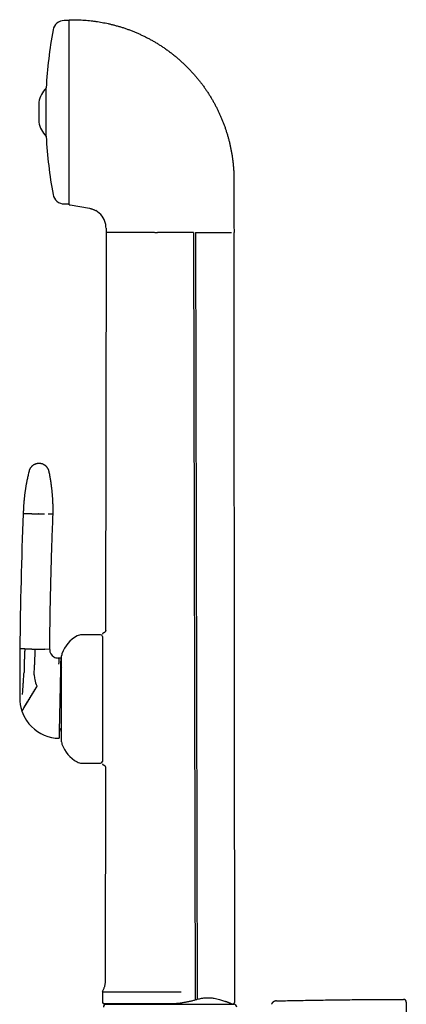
# Model space of a CAD drawing. Header units: millimetres. Extents: x 8 to 853, y 12 to 752.
# Tile 5 of 27: x 217 to 285, y 580 to 752. Entities that reach past the tile are written whole.
import ezdxf

# ---------------------------------------------------------------- set-up
doc = ezdxf.new("R2010")
doc.units = ezdxf.units.MM

msp = doc.modelspace()

# ---------------------------------------------------------------- linework, layer by layer
at = {"color": 7, "linetype": 'Continuous', "lineweight": 30}
for p, q in [((226.08, 752.18), (225.25, 752.18)), ((226.08, 752.33), (227.3, 752.31)), ((226.08, 728.63), (226.08, 752.18)), ((222.09, 731.93), (222.09, 740.43)), ((220.79, 737.94), (220.79, 734.42)), ((254.81, 724.35), (254.82, 719.66)), ((225.25, 720.18), (226.08, 720.18)), ((226.08, 720.03), (226.28, 720)), ((226.28, 720), (229.63, 719.41)), ((254.82, 719.66), (254.82, 716.45)), ((232.53, 715.18), (232.45, 645.78)), ((232.53, 715.95), (232.53, 715.4)), ((232.53, 715.4), (232.53, 715.18)), ((247.78, 715.17), (248.08, 581.27)), ((248.13, 715.18), (248.43, 581.37)), ((254.82, 716.45), (254.83, 715.18)), ((231.58, 644.98), (228.28, 644.98)), ((231.88, 644.68), (231.88, 628.51)), ((218.36, 642.52), (217.5, 642.54)), ((220.1, 642.48), (220.05, 639.75)), ((222.7, 642.43), (221.85, 642.45)), ((224.78, 630.15), (224.78, 641.28)), ((220.01, 638), (220.04, 639.5)), ((220.04, 639.5), (220.05, 639.75)), ((224.32, 640.91), (224.17, 640.91)), ((224.63, 640.9), (224.32, 640.91)), ((217.48, 638.34), (217.48, 637.91)), ((224.78, 626.28), (224.78, 630.15)), ((231.88, 628.51), (231.88, 622.88)), ((228.28, 622.58), (231.58, 622.58)), ((232.42, 621.8), (232.38, 584.62)), ((231.88, 582.68), (231.88, 580.98)), ((232.02, 580.63), (244.08, 580.63)), ((232.55, 580.48), (254.8, 580.48))]:
    msp.add_line(p, q, dxfattribs=at)
at = {"color": 7, "linetype": 'Continuous', "lineweight": 30, "flags": 128}
msp.add_lwpolyline([(254.98, 580.98), (254.92, 633.97), (254.89, 661.71), (254.87, 673), (254.86, 687.67), (254.83, 715.18)], dxfattribs=at)
at = {"color": 7, "linetype": 'Continuous', "lineweight": 30}
for centre, radius, start, end in [((225.25, 750.18), 2, 90, 169.6013), ((301.54, 736.18), 79.56, 169.6013, 176.938), ((225.41, 737.06), 4.7, 134.8762, 169.2032), ((225.41, 735.3), 4.7, 190.7968, 225.1238), ((301.54, 736.18), 79.56, 183.062, 190.3987), ((225.25, 722.18), 2, 190.3987, 270), ((229.03, 715.96), 3.5, 13.144, 60.7376), ((229.02, 715.96), 3.5, 359.9415, 13.1368), ((1003.04, 634.83), 785.58, 177.71765, 179.43772), ((230.06, 639.93), 5.5, 117.9351, 161.601), ((228.28, 643.28), 1.7, 90, 117.9351), ((231.58, 644.68), 0.3, 0, 90), ((232.08, 645.08), 0.2, 100.5382, 180.0008), ((946.6, 635.87), 729.12, 179.47554, 179.80541), ((224.2, 642.41), 1.5, 179.4807, 239.7046), ((224.2, 642.41), 1.5, 239.7046, 268.7598), ((225.98, 641.28), 1.2, 161.601, 180), ((225.61, 639.88), 1, 178.7598, 213.8021), ((946.6, 635.87), 729.12, 179.83925, 180.04218), ((224.01, 637.92), 4, 178.7598, 190.7717), ((224.01, 637.92), 4, 190.7717, 208.0374), ((946.6, 635.87), 729.12, 180.04218, 180.15155), ((224.48, 633.91), 7, 179.7421, 198.1563), ((224.48, 633.91), 7, 198.1563, 198.7998), ((224.48, 633.91), 7, 198.7998, 213.8642), ((224.48, 633.91), 7, 213.8642, 258.0848), ((225.35, 627.89), 1, 124.8366, 178.7598), ((224.48, 633.91), 7, 258.0848, 268.7598), ((225.98, 626.28), 1.2, 180, 198.399), ((230.06, 627.64), 5.5, 198.399, 242.0649), ((228.28, 624.28), 1.7, 242.0649, 270), ((231.58, 622.88), 0.3, 270, 0), ((232.08, 622.48), 0.2, 179.9992, 257.2196), ((232.38, 580.98), 0.5, 180, 224.9354), ((284.36, 580.84), 0.5, 0, 90.0287), ((232.98, 583.65), 3.17, 252.4979, 270), ((232.55, 579.98), 0.5, 90, 182.4813), ((254.38, 583.65), 3.17, 270, 272.2272), ((254.8, 579.98), 0.5, 357.5187, 90)]:
    msp.add_arc(centre, radius, start, end, dxfattribs=at)
for points, knots in [([(226.08, 728.58), (226.08, 728.8), (226.08, 729.24), (226.08, 729.91), (226.08, 730.6), (226.08, 731.29), (226.08, 731.99), (226.08, 732.7), (226.08, 733.43), (226.08, 734.57), (226.08, 736.13), (226.08, 737.7), (226.08, 738.85), (226.08, 739.62), (226.08, 740.38), (226.08, 741.14), (226.08, 742.41), (226.08, 744.12), (226.08, 745.92), (226.08, 747.33), (226.08, 748.44), (226.08, 749.44), (226.08, 750.33), (226.08, 751.06), (226.08, 751.63), (226.08, 752.04), (226.08, 752.29), (226.08, 752.32), (226.08, 752.33)], [0, 0, 0, 0, 0.022267, 0.044395, 0.06643, 0.088419, 0.110408, 0.132444, 0.154573, 0.176841, 0.23633, 0.294918, 0.318313, 0.341764, 0.365329, 0.389063, 0.413023, 0.486444, 0.558277, 0.606143, 0.654554, 0.703998, 0.754233, 0.803411, 0.852047, 0.900671, 0.949817, 1, 1, 1, 1]), ([(227.3, 752.31), (227.5, 752.31), (227.88, 752.3), (228.46, 752.27), (229.04, 752.23), (229.61, 752.18), (230.19, 752.11), (230.75, 752.04), (231.3, 751.96), (231.84, 751.86), (232.37, 751.76), (232.9, 751.65), (233.46, 751.52), (234.02, 751.37), (234.61, 751.21), (235.19, 751.04), (235.77, 750.85), (236.35, 750.65), (236.92, 750.43), (237.48, 750.21), (238.04, 749.97), (238.59, 749.72), (239.14, 749.46), (239.69, 749.18), (240.22, 748.9), (240.76, 748.6), (241.28, 748.29), (241.8, 747.97), (242.32, 747.64), (242.83, 747.28), (243.35, 746.91), (243.86, 746.53), (244.36, 746.14), (244.86, 745.73), (245.18, 745.45), (245.34, 745.31)], [0, 0, 0, 0, 0.029269, 0.058539, 0.087808, 0.117078, 0.146347, 0.175617, 0.203213, 0.23081, 0.258407, 0.286004, 0.313601, 0.344401, 0.375201, 0.406001, 0.436801, 0.467601, 0.498401, 0.529201, 0.56, 0.590801, 0.621601, 0.652401, 0.683201, 0.714001, 0.744801, 0.7756, 0.8064, 0.838667, 0.870933, 0.9032, 0.935467, 0.967733, 1, 1, 1, 1]), ([(245.34, 745.31), (245.5, 745.17), (245.81, 744.89), (246.28, 744.45), (246.73, 744), (247.17, 743.54), (247.6, 743.07), (248.02, 742.61), (248.41, 742.14), (248.79, 741.67), (249.16, 741.19), (249.52, 740.71), (249.75, 740.38), (249.86, 740.22)], [0, 0, 0, 0, 0.0933333, 0.1866663, 0.2799993, 0.3733326, 0.4666661, 0.5599996, 0.6479999, 0.736, 0.8239999, 0.9119998, 1, 1, 1, 1]), ([(249.86, 740.22), (249.97, 740.05), (250.19, 739.73), (250.52, 739.23), (250.83, 738.72), (251.13, 738.21), (251.41, 737.7), (251.69, 737.18), (251.95, 736.66), (252.2, 736.13), (252.44, 735.6), (252.67, 735.06), (252.9, 734.51), (253.11, 733.95), (253.31, 733.39), (253.49, 732.83), (253.67, 732.26), (253.83, 731.69), (253.98, 731.11), (254.12, 730.53), (254.24, 729.95), (254.36, 729.37), (254.46, 728.79), (254.55, 728.2), (254.62, 727.59), (254.69, 726.96), (254.75, 726.31), (254.79, 725.65), (254.81, 725), (254.81, 724.57), (254.81, 724.35)], [0, 0, 0, 0, 0.035124, 0.070247, 0.105371, 0.140494, 0.175618, 0.210115, 0.244612, 0.279109, 0.313606, 0.348806, 0.384005, 0.419204, 0.454403, 0.489601, 0.524799, 0.559997, 0.595196, 0.630395, 0.665595, 0.700795, 0.735996, 0.771197, 0.806398, 0.845119, 0.883839, 0.92256, 0.96128, 1, 1, 1, 1]), ([(226.08, 720.03), (226.08, 720.04), (226.08, 720.04), (226.08, 720.08), (226.08, 720.15), (226.08, 720.24), (226.08, 720.35), (226.08, 720.49), (226.08, 720.65), (226.08, 720.85), (226.08, 721.09), (226.08, 721.35), (226.08, 721.65), (226.08, 721.97), (226.08, 722.33), (226.08, 722.73), (226.08, 723.18), (226.08, 723.55), (226.08, 723.82), (226.08, 723.99), (226.08, 724.17), (226.08, 724.34), (226.08, 724.52), (226.08, 724.71), (226.08, 725.01), (226.08, 725.45), (226.08, 726.03), (226.08, 726.64), (226.08, 727.26), (226.08, 727.91), (226.08, 728.36), (226.08, 728.58)], [0, 0, 0, 0, 0.036283, 0.073213, 0.110851, 0.148556, 0.185292, 0.221449, 0.25708, 0.297169, 0.337224, 0.377326, 0.417551, 0.457978, 0.498683, 0.543317, 0.587767, 0.632137, 0.64708, 0.662029, 0.676989, 0.691963, 0.706956, 0.721972, 0.737014, 0.781047, 0.824868, 0.868575, 0.912267, 0.956042, 1, 1, 1, 1]), ([(229.63, 719.41), (229.71, 719.39), (229.85, 719.36), (230.06, 719.3), (230.25, 719.24), (230.43, 719.17), (230.59, 719.09), (230.69, 719.04), (230.74, 719.01)], [0, 0, 0, 0, 0.186661, 0.373322, 0.559985, 0.706658, 0.853329, 1, 1, 1, 1]), ([(234.45, 715.18), (234.3, 715.18), (234, 715.18), (233.61, 715.18), (233.28, 715.18), (233.01, 715.18), (232.79, 715.18), (232.64, 715.18), (232.54, 715.18), (232.53, 715.18), (232.53, 715.18)], [0, 0, 0, 0, 0.130585, 0.259062, 0.385636, 0.510576, 0.634169, 0.756718, 0.878547, 1, 1, 1, 1]), ([(234.49, 715.18), (234.48, 715.18), (234.47, 715.18), (234.45, 715.18), (234.45, 715.18)], [0, 0, 0, 0, 0.56, 1, 1, 1, 1]), ([(240.53, 715.18), (240.38, 715.18), (240.07, 715.18), (239.61, 715.18), (239.16, 715.18), (238.72, 715.18), (238.29, 715.18), (237.88, 715.18), (237.48, 715.18), (237.09, 715.18), (236.71, 715.18), (236.35, 715.18), (236, 715.18), (235.67, 715.18), (235.35, 715.18), (235.05, 715.18), (234.76, 715.18), (234.58, 715.18), (234.49, 715.18)], [0, 0, 0, 0, 0.066709, 0.132925, 0.198624, 0.263788, 0.328398, 0.392437, 0.455891, 0.518747, 0.580997, 0.642639, 0.703676, 0.764113, 0.823955, 0.88321, 0.941888, 1, 1, 1, 1]), ([(247.78, 715.17), (247.73, 715.17), (247.62, 715.17), (247.45, 715.17), (247.27, 715.17), (247.07, 715.18), (246.87, 715.18), (246.67, 715.18), (246.44, 715.19), (246.26, 715.19), (246.13, 715.2), (246.09, 715.2), (246.06, 715.2), (246.02, 715.2), (245.99, 715.2), (245.95, 715.2), (245.91, 715.2), (245.84, 715.2), (245.75, 715.2), (245.66, 715.2), (245.56, 715.21), (245.46, 715.21), (245.37, 715.21), (245.28, 715.21), (245.18, 715.21), (245.07, 715.2), (244.98, 715.2), (244.77, 715.2), (244.5, 715.2), (244.17, 715.2), (243.91, 715.19), (243.63, 715.19), (243.35, 715.19), (243.14, 715.19), (243.02, 715.19), (242.96, 715.19), (242.92, 715.19), (242.87, 715.19), (242.81, 715.19), (242.76, 715.19), (242.69, 715.19), (242.6, 715.19), (242.48, 715.18), (242.37, 715.18), (242.24, 715.18), (242.11, 715.18), (241.98, 715.17), (241.84, 715.17), (241.71, 715.17), (241.6, 715.17), (241.49, 715.16), (241.39, 715.16), (241.3, 715.16), (241.2, 715.16), (241.06, 715.16), (240.9, 715.17), (240.71, 715.17), (240.59, 715.18), (240.53, 715.18)], [0, 0, 0, 0, 0.0209955, 0.0439561, 0.0688817, 0.0957706, 0.1245377, 0.1496329, 0.1747162, 0.2179472, 0.2227969, 0.2276459, 0.2324944, 0.2373422, 0.2421894, 0.2470359, 0.2508258, 0.2612553, 0.273092, 0.2863344, 0.3009808, 0.3125133, 0.3247862, 0.3377984, 0.3515487, 0.3660355, 0.3793794, 0.3905137, 0.4516528, 0.4879604, 0.5247414, 0.5617242, 0.6011704, 0.6405163, 0.6484236, 0.6548699, 0.6615955, 0.6685999, 0.6758827, 0.6834435, 0.6912817, 0.705967, 0.7215322, 0.7379738, 0.755288, 0.7734708, 0.7929374, 0.8125602, 0.8307489, 0.8475098, 0.8628488, 0.8767716, 0.8892834, 0.9029403, 0.9193563, 0.948041, 0.9749157, 1, 1, 1, 1]), ([(248.13, 715.18), (248.29, 715.18), (248.63, 715.18), (249.13, 715.18), (249.63, 715.18), (250.18, 715.18), (250.76, 715.18), (251.36, 715.18), (251.94, 715.18), (252.47, 715.18), (252.96, 715.18), (253.4, 715.18), (253.78, 715.18), (254.12, 715.18), (254.29, 715.18), (254.37, 715.18)], [0, 0, 0, 0, 0.048044, 0.096648, 0.146328, 0.197543, 0.268871, 0.344381, 0.424488, 0.509365, 0.599026, 0.693331, 0.79192, 0.894318, 1, 1, 1, 1]), ([(220.88, 674.88), (220.83, 674.88), (220.73, 674.88), (220.59, 674.87), (220.46, 674.84), (220.33, 674.81), (220.23, 674.78), (220.14, 674.74), (220.07, 674.71), (220.01, 674.68), (219.95, 674.65), (219.9, 674.62), (219.85, 674.59), (219.78, 674.54), (219.71, 674.49), (219.63, 674.42), (219.54, 674.34), (219.46, 674.25), (219.39, 674.15), (219.32, 674.05), (219.25, 673.94), (219.19, 673.82), (219.14, 673.69), (219.12, 673.6), (219.1, 673.55)], [0, 0, 0, 0, 0.063141, 0.123131, 0.179493, 0.231827, 0.279811, 0.316296, 0.349479, 0.37928, 0.405641, 0.428603, 0.452625, 0.486239, 0.525044, 0.568966, 0.617881, 0.671599, 0.719848, 0.771053, 0.824974, 0.881326, 0.939787, 1, 1, 1, 1]), ([(222.59, 673.48), (222.58, 673.53), (222.56, 673.62), (222.51, 673.75), (222.46, 673.88), (222.4, 673.99), (222.34, 674.08), (222.29, 674.15), (222.24, 674.22), (222.2, 674.27), (222.16, 674.32), (222.12, 674.36), (222.07, 674.4), (222.01, 674.45), (221.94, 674.51), (221.85, 674.57), (221.75, 674.64), (221.65, 674.69), (221.53, 674.74), (221.42, 674.79), (221.3, 674.82), (221.16, 674.85), (221.02, 674.87), (220.93, 674.88), (220.88, 674.88)], [0, 0, 0, 0, 0.062538, 0.121969, 0.177821, 0.22969, 0.277244, 0.313384, 0.34622, 0.37566, 0.401632, 0.424309, 0.448567, 0.482412, 0.521414, 0.56553, 0.614665, 0.668663, 0.71721, 0.768787, 0.823159, 0.880046, 0.939117, 1, 1, 1, 1]), ([(219.1, 673.55), (219.07, 673.42), (219.01, 673.17), (218.92, 672.8), (218.84, 672.44), (218.77, 672.1), (218.7, 671.76), (218.64, 671.45), (218.59, 671.15), (218.54, 670.87), (218.49, 670.61), (218.46, 670.35), (218.42, 670.11), (218.39, 669.88), (218.36, 669.66), (218.33, 669.45), (218.31, 669.26), (218.29, 669.08), (218.27, 668.91), (218.25, 668.76), (218.24, 668.62), (218.23, 668.49), (218.22, 668.38), (218.21, 668.27), (218.2, 668.18), (218.19, 668.08), (218.18, 667.98), (218.18, 667.89), (218.16, 667.72), (218.15, 667.49), (218.13, 667.23), (218.12, 667), (218.11, 666.8), (218.11, 666.65), (218.1, 666.54), (218.1, 666.46), (218.1, 666.39), (218.1, 666.32), (218.09, 666.26), (218.09, 666.19), (218.09, 666.14), (218.09, 666.12)], [0, 0, 0, 0, 0.05265, 0.103459, 0.152422, 0.199534, 0.244792, 0.288191, 0.327405, 0.364962, 0.400861, 0.435101, 0.467679, 0.498595, 0.52785, 0.555441, 0.58137, 0.605635, 0.627849, 0.648458, 0.667464, 0.684867, 0.699546, 0.712852, 0.725375, 0.738122, 0.751111, 0.764342, 0.777813, 0.816104, 0.856216, 0.883286, 0.908954, 0.933164, 0.943356, 0.953966, 0.96561, 0.972956, 0.980662, 0.989475, 1, 1, 1, 1]), ([(223.29, 666), (223.29, 666.02), (223.29, 666.04), (223.29, 666.08), (223.29, 666.1), (223.29, 666.12), (223.29, 666.14), (223.29, 666.16), (223.29, 666.2), (223.29, 666.25), (223.29, 666.31), (223.29, 666.4), (223.29, 666.52), (223.29, 666.66), (223.29, 666.78), (223.29, 666.9), (223.29, 667), (223.29, 667.1), (223.29, 667.18), (223.29, 667.24), (223.29, 667.31), (223.29, 667.37), (223.29, 667.43), (223.28, 667.49), (223.28, 667.57), (223.28, 667.67), (223.28, 667.79), (223.27, 667.93), (223.26, 668.08), (223.26, 668.24), (223.25, 668.41), (223.24, 668.6), (223.23, 668.8), (223.21, 669.02), (223.2, 669.24), (223.18, 669.47), (223.16, 669.71), (223.13, 669.96), (223.11, 670.23), (223.08, 670.5), (223.04, 670.79), (223, 671.09), (222.96, 671.4), (222.91, 671.72), (222.86, 672.06), (222.8, 672.4), (222.74, 672.75), (222.67, 673.11), (222.62, 673.35), (222.59, 673.48)], [0, 0, 0, 0, 0.0057394, 0.0101912, 0.0133551, 0.0153142, 0.0171287, 0.0212094, 0.0259748, 0.032541, 0.0400779, 0.0481942, 0.068965, 0.0882452, 0.1041991, 0.1191344, 0.1333278, 0.1467827, 0.1561039, 0.1650343, 0.1735736, 0.1817218, 0.1894788, 0.1974867, 0.2065663, 0.2208056, 0.2370777, 0.2553831, 0.2757224, 0.2969363, 0.319988, 0.3448778, 0.3716062, 0.4001732, 0.430579, 0.4609312, 0.4929176, 0.5265377, 0.5617905, 0.5986753, 0.6371905, 0.6773347, 0.7191058, 0.7625013, 0.8075185, 0.8533071, 0.9006531, 0.9495523, 1, 1, 1, 1]), ([(218.94, 666.1), (218.89, 666.1), (218.79, 666.1), (218.65, 666.1), (218.53, 666.11), (218.42, 666.11), (218.33, 666.11), (218.25, 666.11), (218.19, 666.11), (218.15, 666.11), (218.11, 666.12), (218.09, 666.12), (218.09, 666.12), (218.09, 666.12)], [0, 0, 0, 0, 0.093349, 0.18674, 0.280158, 0.373587, 0.46701, 0.560413, 0.648446, 0.736434, 0.824365, 0.912224, 1, 1, 1, 1]), ([(219.57, 666.08), (219.53, 666.08), (219.45, 666.09), (219.34, 666.09), (219.25, 666.09), (219.16, 666.09), (219.09, 666.09), (219.03, 666.1), (218.98, 666.1), (218.95, 666.1), (218.94, 666.1)], [0, 0, 0, 0, 0.131904, 0.262655, 0.391776, 0.518841, 0.643479, 0.765379, 0.884286, 1, 1, 1, 1]), ([(219.57, 666.08), (219.61, 666.08), (219.7, 666.08), (219.83, 666.08), (219.97, 666.08), (220.11, 666.07), (220.26, 666.07), (220.4, 666.07), (220.55, 666.06), (220.64, 666.06), (220.69, 666.06)], [0, 0, 0, 0, 0.128371, 0.256828, 0.38483, 0.511835, 0.637322, 0.7608, 0.881824, 1, 1, 1, 1]), ([(221.8, 666.04), (221.76, 666.04), (221.68, 666.04), (221.55, 666.04), (221.41, 666.04), (221.26, 666.05), (221.12, 666.05), (220.97, 666.05), (220.83, 666.06), (220.73, 666.06), (220.69, 666.06)], [0, 0, 0, 0, 0.128371, 0.256828, 0.38483, 0.511835, 0.637322, 0.7608, 0.881824, 1, 1, 1, 1]), ([(223.29, 666), (223.28, 666), (223.28, 666), (223.26, 666), (223.22, 666), (223.17, 666.01), (223.1, 666.01), (223.02, 666.01), (222.93, 666.01), (222.82, 666.01), (222.71, 666.02), (222.58, 666.02), (222.48, 666.02), (222.43, 666.02)], [0, 0, 0, 0, 0.0930984, 0.1862898, 0.279559, 0.3728907, 0.4662695, 0.5596799, 0.6477678, 0.7358569, 0.8239341, 0.9119862, 1, 1, 1, 1]), ([(222.7, 642.43), (222.72, 643.53), (222.74, 645.73), (222.79, 649.03), (222.86, 652.33), (222.94, 655.68), (223.04, 659.09), (223.15, 662.55), (223.24, 664.85), (223.29, 666)], [0, 0, 0, 0, 0.139996, 0.279997, 0.419999, 0.560002, 0.706671, 0.853338, 1, 1, 1, 1]), ([(232.45, 645.78), (232.45, 645.76), (232.45, 645.72), (232.44, 645.67), (232.42, 645.62), (232.41, 645.58), (232.39, 645.55), (232.38, 645.52), (232.37, 645.5), (232.35, 645.48), (232.33, 645.45), (232.31, 645.42), (232.27, 645.39), (232.22, 645.35), (232.17, 645.32), (232.1, 645.29), (232.06, 645.28), (232.03, 645.28)], [0, 0, 0, 0, 0.081875, 0.16385, 0.235655, 0.296299, 0.345153, 0.381862, 0.409903, 0.447103, 0.495816, 0.555872, 0.626881, 0.708131, 0.798508, 0.896456, 1, 1, 1, 1]), ([(232.57, 645.68), (232.55, 645.69), (232.52, 645.72), (232.48, 645.75), (232.45, 645.78), (232.45, 645.78), (232.45, 645.78)], [0, 0, 0, 0, 0.225813, 0.467788, 0.725961, 1, 1, 1, 1]), ([(218.36, 642.52), (218.35, 642.29), (218.32, 641.82), (218.29, 641.12), (218.27, 640.38), (218.26, 639.59), (218.26, 639.04), (218.26, 638.77)], [0, 0, 0, 0, 0.1856339, 0.3722814, 0.5599691, 0.7807831, 1, 1, 1, 1]), ([(218.36, 642.52), (218.37, 642.52), (218.39, 642.52), (218.44, 642.52), (218.5, 642.52), (218.58, 642.52), (218.66, 642.52), (218.76, 642.51), (218.87, 642.51), (218.95, 642.51), (218.99, 642.51)], [0, 0, 0, 0, 0.115714, 0.234621, 0.356521, 0.481159, 0.608224, 0.737345, 0.868096, 1, 1, 1, 1]), ([(218.99, 642.51), (219.03, 642.51), (219.11, 642.51), (219.25, 642.5), (219.39, 642.5), (219.53, 642.5), (219.67, 642.49), (219.82, 642.49), (219.96, 642.49), (220.06, 642.49), (220.1, 642.48)], [0, 0, 0, 0, 0.128371, 0.256828, 0.38483, 0.511835, 0.637322, 0.7608, 0.881824, 1, 1, 1, 1]), ([(220.1, 642.48), (220.15, 642.48), (220.25, 642.48), (220.39, 642.48), (220.54, 642.47), (220.68, 642.47), (220.82, 642.47), (220.96, 642.47), (221.1, 642.46), (221.18, 642.46), (221.22, 642.46)], [0, 0, 0, 0, 0.118176, 0.2392, 0.362678, 0.488165, 0.61517, 0.743172, 0.871629, 1, 1, 1, 1]), ([(221.22, 642.46), (221.26, 642.46), (221.34, 642.46), (221.45, 642.45), (221.55, 642.45), (221.63, 642.45), (221.7, 642.45), (221.77, 642.45), (221.81, 642.45), (221.84, 642.45), (221.85, 642.45)], [0, 0, 0, 0, 0.131904, 0.262655, 0.391776, 0.518841, 0.643479, 0.765379, 0.884286, 1, 1, 1, 1]), ([(224.32, 640.91), (224.32, 640.91), (224.32, 640.91), (224.32, 640.89), (224.32, 640.86), (224.32, 640.82), (224.32, 640.76), (224.31, 640.7), (224.31, 640.62), (224.3, 640.54), (224.3, 640.43), (224.29, 640.3), (224.28, 640.16), (224.27, 640.01), (224.26, 639.89), (224.26, 639.84)], [0, 0, 0, 0, 0.06624, 0.133253, 0.201035, 0.26958, 0.33888, 0.408795, 0.479198, 0.550003, 0.639442, 0.729253, 0.819402, 0.909712, 1, 1, 1, 1]), ([(224.61, 640.01), (224.61, 639.96), (224.61, 639.87), (224.6, 639.73), (224.6, 639.57), (224.6, 639.4), (224.59, 639.23), (224.59, 639.05), (224.58, 638.86), (224.58, 638.66), (224.58, 638.46), (224.57, 638.26), (224.57, 638.07), (224.56, 637.9), (224.56, 637.76), (224.56, 637.62), (224.55, 637.48), (224.55, 637.3), (224.55, 637.1), (224.54, 636.87), (224.54, 636.63), (224.53, 636.43), (224.53, 636.26), (224.53, 636.14), (224.52, 636.01), (224.52, 635.88), (224.52, 635.75), (224.51, 635.57), (224.51, 635.33), (224.5, 635.05), (224.5, 634.77), (224.49, 634.48), (224.48, 634.19), (224.48, 634), (224.48, 633.91)], [0, 0, 0, 0, 0.041485, 0.082495, 0.12308, 0.16329, 0.203177, 0.242792, 0.282192, 0.320418, 0.358141, 0.395416, 0.432302, 0.455314, 0.478211, 0.501007, 0.523719, 0.546361, 0.580753, 0.614734, 0.648366, 0.681711, 0.699085, 0.716408, 0.733689, 0.750936, 0.768161, 0.785372, 0.821586, 0.857493, 0.893189, 0.928773, 0.964344, 1, 1, 1, 1]), ([(224.63, 640.9), (224.63, 640.9), (224.63, 640.9), (224.63, 640.88), (224.63, 640.85), (224.63, 640.82), (224.63, 640.81), (224.63, 640.79), (224.63, 640.77), (224.62, 640.74), (224.62, 640.72), (224.62, 640.68), (224.62, 640.61), (224.62, 640.52), (224.62, 640.41), (224.61, 640.29), (224.61, 640.16), (224.61, 640.06), (224.61, 640.01)], [0, 0, 0, 0, 0.091785, 0.183176, 0.27429, 0.304931, 0.335559, 0.366179, 0.396794, 0.42741, 0.45803, 0.488661, 0.575403, 0.661389, 0.746729, 0.831535, 0.91592, 1, 1, 1, 1]), ([(218.06, 635.95), (218.07, 636.18), (218.11, 636.64), (218.15, 637.28), (218.19, 637.85), (218.22, 638.2), (218.23, 638.38)], [0, 0, 0, 0, 0.285391, 0.566308, 0.784253, 1, 1, 1, 1]), ([(218.26, 638.77), (218.26, 638.75), (218.26, 638.71), (218.25, 638.65), (218.25, 638.6), (218.24, 638.54), (218.24, 638.46), (218.23, 638.41), (218.23, 638.38)], [0, 0, 0, 0, 0.136932, 0.275376, 0.419204, 0.561144, 0.780661, 1, 1, 1, 1]), ([(217.97, 634.55), (217.98, 634.69), (217.99, 634.95), (218.02, 635.31), (218.04, 635.64), (218.05, 635.85), (218.06, 635.95)], [0, 0, 0, 0, 0.284664, 0.565774, 0.784047, 1, 1, 1, 1]), ([(220.48, 636.04), (220.45, 635.99), (220.39, 635.89), (220.29, 635.74), (220.2, 635.59), (220.11, 635.44), (220.02, 635.29), (219.93, 635.15), (219.84, 635), (219.75, 634.85), (219.65, 634.7), (219.56, 634.55), (219.47, 634.4), (219.38, 634.25), (219.29, 634.11), (219.2, 633.96), (219.11, 633.82), (219.03, 633.68), (218.94, 633.54), (218.86, 633.41), (218.78, 633.28), (218.7, 633.15), (218.63, 633.03), (218.56, 632.92), (218.49, 632.8), (218.42, 632.69), (218.35, 632.58), (218.29, 632.47), (218.23, 632.38), (218.19, 632.32), (218.17, 632.29)], [0, 0, 0, 0, 0.025351, 0.051058, 0.077179, 0.103772, 0.130898, 0.158111, 0.185943, 0.21444, 0.243646, 0.274225, 0.305684, 0.338071, 0.371412, 0.405726, 0.441021, 0.477295, 0.514537, 0.552729, 0.591842, 0.631842, 0.672688, 0.714331, 0.756713, 0.804111, 0.852237, 0.900994, 0.950283, 1, 1, 1, 1]), ([(220.5, 636), (220.47, 635.95), (220.41, 635.85), (220.32, 635.71), (220.23, 635.56), (220.14, 635.41), (220.05, 635.26), (219.95, 635.11), (219.86, 634.96), (219.77, 634.81), (219.68, 634.66), (219.59, 634.51), (219.5, 634.36), (219.41, 634.21), (219.32, 634.06), (219.23, 633.91), (219.14, 633.77), (219.05, 633.63), (218.97, 633.49), (218.89, 633.35), (218.81, 633.22), (218.73, 633.09), (218.65, 632.97), (218.58, 632.85), (218.51, 632.73), (218.44, 632.62), (218.37, 632.5), (218.3, 632.4), (218.24, 632.3), (218.21, 632.24), (218.19, 632.21)], [0, 0, 0, 0, 0.024914, 0.05022, 0.075975, 0.102235, 0.129062, 0.156016, 0.183629, 0.211951, 0.241033, 0.271539, 0.302926, 0.335231, 0.368484, 0.402707, 0.437915, 0.474112, 0.511298, 0.54946, 0.588581, 0.628633, 0.66958, 0.711382, 0.753989, 0.80172, 0.850278, 0.899574, 0.949514, 1, 1, 1, 1]), ([(224.48, 633.91), (224.47, 633.83), (224.47, 633.66), (224.47, 633.42), (224.46, 633.18), (224.46, 632.98), (224.45, 632.82), (224.45, 632.69), (224.45, 632.57), (224.45, 632.45), (224.44, 632.32), (224.44, 632.15), (224.43, 631.95), (224.43, 631.7), (224.42, 631.45), (224.42, 631.24), (224.42, 631.07), (224.41, 630.92), (224.41, 630.77), (224.41, 630.63), (224.4, 630.45), (224.4, 630.24), (224.39, 630.01), (224.39, 629.79), (224.38, 629.57), (224.38, 629.36), (224.37, 629.15), (224.37, 628.96), (224.37, 628.76), (224.36, 628.58), (224.36, 628.41), (224.35, 628.24), (224.35, 628.09), (224.35, 627.94), (224.35, 627.85), (224.34, 627.8)], [0, 0, 0, 0, 0.029944, 0.059822, 0.089693, 0.119614, 0.135328, 0.151081, 0.16688, 0.182734, 0.198651, 0.214638, 0.247474, 0.280401, 0.313485, 0.346793, 0.367875, 0.389085, 0.410441, 0.431957, 0.453647, 0.490405, 0.527381, 0.564642, 0.602254, 0.640278, 0.678777, 0.717809, 0.757192, 0.796796, 0.836677, 0.876887, 0.917477, 0.958499, 1, 1, 1, 1]), ([(218.19, 632.21), (218.17, 632.17), (218.12, 632.1), (218.07, 632.01), (218.02, 631.93), (217.98, 631.86), (217.94, 631.8), (217.91, 631.75), (217.89, 631.71), (217.87, 631.68), (217.86, 631.66), (217.85, 631.65), (217.85, 631.65), (217.85, 631.65)], [0, 0, 0, 0, 0.093714, 0.188132, 0.282973, 0.377955, 0.472805, 0.567258, 0.655722, 0.743408, 0.830128, 0.915711, 1, 1, 1, 1]), ([(224.34, 627.8), (224.34, 627.76), (224.34, 627.68), (224.34, 627.56), (224.34, 627.46), (224.34, 627.38), (224.33, 627.32), (224.33, 627.28), (224.33, 627.25), (224.33, 627.21), (224.33, 627.18), (224.33, 627.15), (224.33, 627.1), (224.33, 627.05), (224.33, 627), (224.33, 626.96), (224.33, 626.93), (224.33, 626.91), (224.33, 626.91), (224.33, 626.91)], [0, 0, 0, 0, 0.070582, 0.141376, 0.212449, 0.28387, 0.316069, 0.348357, 0.380741, 0.413226, 0.445818, 0.478524, 0.511349, 0.592509, 0.673668, 0.754912, 0.836326, 0.917994, 1, 1, 1, 1]), ([(232.03, 622.29), (232.05, 622.28), (232.08, 622.27), (232.14, 622.25), (232.18, 622.23), (232.22, 622.2), (232.25, 622.17), (232.28, 622.15), (232.3, 622.13), (232.32, 622.1), (232.35, 622.06), (232.37, 622.01), (232.4, 621.95), (232.41, 621.89), (232.42, 621.84), (232.42, 621.81), (232.42, 621.8)], [0, 0, 0, 0, 0.081798, 0.165721, 0.243399, 0.313786, 0.376082, 0.429718, 0.474322, 0.515719, 0.585289, 0.671606, 0.773837, 0.860033, 0.953216, 1, 1, 1, 1]), ([(232.37, 584.62), (232.37, 584.59), (232.38, 584.48), (232.36, 584.29), (232.34, 584.04), (232.29, 583.8), (232.24, 583.56), (232.16, 583.33), (232.08, 583.1), (231.98, 582.88), (231.9, 582.74), (231.87, 582.67)], [0, 0, 0, 0, 0.041247, 0.161856, 0.282697, 0.403542, 0.524164, 0.644337, 0.763841, 0.882463, 1, 1, 1, 1]), ([(231.88, 582.68), (231.88, 582.68), (231.86, 582.68), (231.92, 582.68), (232.09, 582.68), (232.39, 582.68), (232.8, 582.68), (233.31, 582.68), (233.94, 582.68), (234.66, 582.68), (235.47, 582.68), (236.36, 582.68), (237.33, 582.68), (238.36, 582.68), (239.44, 582.68), (240.57, 582.68), (241.73, 582.68), (242.91, 582.68), (243.7, 582.68), (244.09, 582.68)], [0, 0, 0, 0, 0.000003, 0.062503, 0.125002, 0.187502, 0.250002, 0.312502, 0.375002, 0.437502, 0.500001, 0.562501, 0.625001, 0.687501, 0.750001, 0.812501, 0.875, 0.9375, 1, 1, 1, 1]), ([(244.09, 582.68), (244.1, 582.68), (244.12, 582.68), (244.15, 582.68), (244.18, 582.68), (244.23, 582.68), (244.28, 582.68), (244.35, 582.68), (244.43, 582.68), (244.52, 582.68), (244.62, 582.68), (244.74, 582.68), (244.83, 582.68), (244.89, 582.68), (244.92, 582.68), (244.95, 582.68), (244.97, 582.68), (245, 582.68), (245.06, 582.68), (245.14, 582.68), (245.24, 582.68), (245.35, 582.68), (245.45, 582.68), (245.55, 582.68), (245.61, 582.68), (245.64, 582.68)], [0, 0, 0, 0, 0.0136313, 0.0323377, 0.0561194, 0.0849763, 0.1189083, 0.1579155, 0.2114233, 0.2722393, 0.3403636, 0.415796, 0.4985365, 0.5162945, 0.5338668, 0.5512533, 0.5684541, 0.585469, 0.6022983, 0.6791334, 0.7442476, 0.8060706, 0.875378, 0.9400212, 1, 1, 1, 1]), ([(245.63, 580.74), (245.71, 580.76), (245.87, 580.78), (246.12, 580.83), (246.37, 580.87), (246.65, 580.93), (246.84, 580.96), (246.94, 580.98)], [0, 0, 0, 0, 0.186658, 0.373318, 0.55999, 0.779993, 1, 1, 1, 1]), ([(246.94, 580.98), (247.03, 581), (247.23, 581.05), (247.52, 581.11), (247.81, 581.19), (247.99, 581.24), (248.08, 581.27)], [0, 0, 0, 0, 0.257832, 0.510466, 0.757866, 1, 1, 1, 1]), ([(248.08, 581.27), (248.14, 581.29), (248.25, 581.32), (248.37, 581.36), (248.43, 581.38)], [0, 0, 0, 0, 0.499829, 1, 1, 1, 1]), ([(248.43, 581.37), (248.68, 581.43), (249.19, 581.56), (249.96, 581.64), (250.71, 581.64), (251.34, 581.55), (251.86, 581.43), (252.29, 581.32), (252.66, 581.19), (253.01, 581.08), (253.22, 581.02), (253.32, 580.98)], [0, 0, 0, 0, 0.115485, 0.235871, 0.363375, 0.49965, 0.598683, 0.698712, 0.79901, 0.899266, 1, 1, 1, 1]), ([(254.5, 580.49), (254.5, 580.49), (254.51, 580.49), (254.53, 580.49), (254.55, 580.49), (254.55, 580.49), (254.54, 580.49), (254.53, 580.49), (254.51, 580.49), (254.5, 580.5), (254.47, 580.51), (254.44, 580.52), (254.4, 580.54), (254.37, 580.55), (254.33, 580.57), (254.29, 580.59), (254.23, 580.61), (254.17, 580.64), (254.12, 580.67), (254.07, 580.69), (254.02, 580.71), (253.96, 580.74), (253.89, 580.77), (253.81, 580.8), (253.71, 580.84), (253.61, 580.88), (253.51, 580.92), (253.41, 580.95), (253.35, 580.97), (253.32, 580.98)], [0, 0, 0, 0, 0.023618, 0.056704, 0.082353, 0.103988, 0.141003, 0.171671, 0.20289, 0.264264, 0.328575, 0.396031, 0.433931, 0.473587, 0.515047, 0.558363, 0.603583, 0.650759, 0.689377, 0.711622, 0.73724, 0.766271, 0.798763, 0.83506, 0.870975, 0.90953, 0.94393, 0.974106, 1, 1, 1, 1]), ([(254.5, 580.48), (254.52, 580.48), (254.55, 580.49), (254.6, 580.5), (254.65, 580.51), (254.7, 580.53), (254.73, 580.55), (254.76, 580.57), (254.79, 580.59), (254.81, 580.61), (254.85, 580.64), (254.88, 580.69), (254.92, 580.74), (254.94, 580.79), (254.96, 580.85), (254.98, 580.92), (254.98, 580.96), (254.98, 580.99)], [0, 0, 0, 0, 0.064554, 0.137652, 0.205312, 0.266619, 0.320873, 0.367575, 0.406398, 0.442497, 0.503173, 0.578442, 0.667596, 0.742781, 0.824084, 0.910304, 1, 1, 1, 1]), ([(262.24, 581.08), (262.23, 581.08), (262.21, 581.08), (262.16, 581.08), (262.12, 581.07), (262.08, 581.06), (262.05, 581.06), (262.02, 581.05), (261.99, 581.04), (261.97, 581.04), (261.95, 581.03), (261.94, 581.03), (261.92, 581.02), (261.89, 581.01), (261.86, 581), (261.83, 580.98), (261.79, 580.96), (261.74, 580.94), (261.71, 580.92), (261.68, 580.9), (261.66, 580.88), (261.64, 580.87), (261.62, 580.85), (261.6, 580.84), (261.58, 580.82), (261.56, 580.8), (261.55, 580.78), (261.53, 580.76), (261.51, 580.74), (261.49, 580.71), (261.46, 580.68), (261.44, 580.65), (261.43, 580.63), (261.42, 580.61), (261.41, 580.6), (261.4, 580.58), (261.39, 580.57), (261.39, 580.55), (261.38, 580.54), (261.37, 580.53), (261.37, 580.52), (261.37, 580.51), (261.36, 580.51), (261.36, 580.51), (261.36, 580.51)], [0, 0, 0, 0, 0.01627, 0.056938, 0.091299, 0.119791, 0.142769, 0.171747, 0.20362, 0.237428, 0.26129, 0.281232, 0.306735, 0.334883, 0.364385, 0.395334, 0.434072, 0.472173, 0.497554, 0.520635, 0.539127, 0.550142, 0.56121, 0.576265, 0.595332, 0.613895, 0.630165, 0.644572, 0.659701, 0.694131, 0.732301, 0.769458, 0.80561, 0.831552, 0.854055, 0.875274, 0.901686, 0.933187, 0.948235, 0.962002, 0.97448, 0.98566, 0.996732, 1, 1, 1, 1]), ([(262.24, 581.08), (263.28, 581.1), (265.34, 581.15), (268.44, 581.2), (271.53, 581.25), (274.68, 581.29), (277.87, 581.31), (281.11, 581.33), (283.28, 581.33), (284.36, 581.34)], [0, 0, 0, 0, 0.140008, 0.280014, 0.420018, 0.56002, 0.706685, 0.853345, 1, 1, 1, 1]), ([(244.08, 580.63), (244.16, 580.63), (244.33, 580.63), (244.59, 580.64), (244.84, 580.65), (245.1, 580.68), (245.37, 580.7), (245.54, 580.73), (245.63, 580.74)], [0, 0, 0, 0, 0.1611821, 0.3232092, 0.4871261, 0.6539398, 0.8246027, 1, 1, 1, 1]), ([(284.86, 580.84), (284.86, 580.83), (284.86, 580.83), (284.86, 580.81), (284.86, 580.78), (284.86, 580.73), (284.86, 580.68), (284.86, 580.64), (284.86, 580.59), (284.86, 580.55), (284.86, 580.5), (284.86, 580.44), (284.86, 580.38), (284.86, 580.3), (284.86, 580.2), (284.86, 580.07), (284.86, 579.93), (284.86, 579.78), (284.86, 579.62), (284.86, 579.45), (284.86, 579.26), (284.86, 579.07), (284.86, 578.86), (284.86, 578.64), (284.86, 578.42), (284.86, 578.18), (284.86, 577.94), (284.86, 577.72), (284.86, 577.53), (284.86, 577.38), (284.86, 577.23), (284.86, 577.08), (284.86, 576.92), (284.86, 576.76), (284.86, 576.55), (284.86, 576.29), (284.86, 575.97), (284.86, 575.65), (284.86, 575.32), (284.86, 574.98), (284.86, 574.64), (284.86, 574.29), (284.86, 573.94), (284.86, 573.69), (284.86, 573.57)], [0, 0, 0, 0, 0.027742, 0.055519, 0.083348, 0.111246, 0.139231, 0.154981, 0.170767, 0.186591, 0.202456, 0.218365, 0.234322, 0.250329, 0.277857, 0.305468, 0.333176, 0.360995, 0.388938, 0.416516, 0.44424, 0.472122, 0.500175, 0.528544, 0.556794, 0.584938, 0.612988, 0.640957, 0.656623, 0.67227, 0.687899, 0.703514, 0.719116, 0.734708, 0.750292, 0.778842, 0.80721, 0.835411, 0.863459, 0.891371, 0.918666, 0.945859, 0.972965, 1, 1, 1, 1])]:
    msp.add_open_spline(points, degree=3, knots=knots, dxfattribs=at)

doc.saveas('drawing.dxf')
